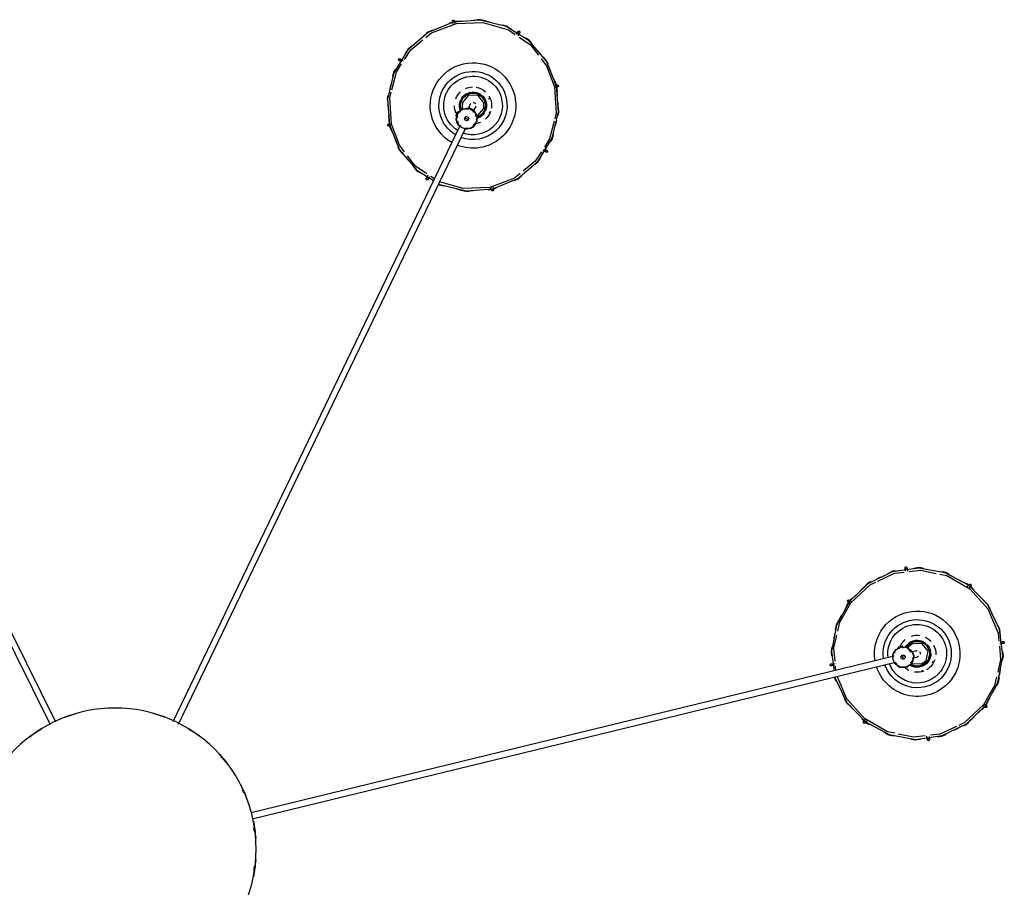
# Model space of a CAD drawing. Header units: millimetres. Extents: x 2868 to 10853, y -1210 to 7822.
# Tile 18 of 21: x 9656 to 10611, y 4356 to 5197. Entities that reach past the tile are written whole.
import ezdxf

# ---------------------------------------------------------------- set-up
doc = ezdxf.new("R2010")
doc.units = ezdxf.units.MM
doc.layers.add('E-LITE-EQPM', color=7, linetype='Continuous', lineweight=20)

# ---------------------------------------------------------------- blocks, each defined once
blk = doc.blocks.new('62802-7L - 64314-44-7L SAMBA Black_ribbon beige pendant lamp ø450-7L-659270-Planta_PDF Copy 1')
at = {"layer": 'E-LITE-EQPM', "color": 253, "lineweight": 25, "true_color": 0xaaaaaa}
for p, q in [((754.77, -186.95), (132, -35.24)), ((132.84, -29.27), (756.19, -181.12)), ((787.1, -105.91), (786.65, -109.37)), ((-347.34, -695.69), (-62.98, -120.6)), ((-57.51, -123.07), (-341.96, -698.35)), ((334.43, -701.98), (56.08, -123.46)), ((61.63, -121.16), (339.84, -699.38)), ((723.48, -126.22), (726.21, -123.34)), ((724.57, -125.48), (726.47, -123.49)), ((725.22, -123.4), (727.41, -126.24)), ((726.82, -123.14), (730.92, -120.93)), ((726.89, -122.84), (730.15, -121.07)), ((812.79, -115.2), (817.47, -117.47)), ((836.44, -132.09), (843.22, -138.55)), ((839.87, -135.02), (843.43, -138.39)), ((843.22, -137.29), (840.38, -139.48)), ((843.22, -138.55), (847.54, -146.48)), ((843.74, -138.97), (845.73, -142.61)), ((856.9, -167.86), (858.03, -173.94)), ((693.84, -179.52), (697.6, -180.01)), ((697.03, -177.92), (696.46, -177.84)), ((698.41, -173.12), (698.04, -177.21)), ((781.73, -173.1), (782.6, -173.24)), ((792.09, -180.78), (792.53, -182.13)), ((772.26, -185.04), (773.99, -185.46)), ((758.94, -195.21), (757.58, -193.46)), ((759.03, -195.95), (759.52, -193.94)), ((759.03, -195.95), (760.97, -196.43)), ((759.52, -196.07), (759.92, -194.45)), ((760.97, -196.43), (762.92, -196.9)), ((762.43, -196.78), (762.82, -195.16)), ((763.41, -194.88), (762.92, -196.9)), ((765.03, -195.29), (763.31, -195.27)), ((766.96, -197.29), (766.47, -195.44)), ((768.75, -195.91), (768.49, -194.74)), ((772.57, -191.29), (770.84, -190.87)), ((860.71, -199.17), (857.25, -198.72)), ((697.6, -210.63), (696.51, -204.74)), ((711.32, -240.14), (707, -232.2)), ((710.8, -239.72), (708.81, -236.08)), ((714.67, -243.67), (711.11, -240.29)), ((711.32, -241.39), (714.16, -239.21)), ((718.1, -246.6), (711.32, -240.14)), ((827.87, -255.73), (824.39, -257.61)), ((829.32, -255.29), (827.13, -252.45)), ((831.06, -252.46), (828.16, -255.52)), ((741.76, -263.49), (737.07, -261.22)), ((767.44, -272.78), (767.89, -269.31)), ((364.8, -638.82), (364.02, -642.19)), ((361.51, -639.27), (365.47, -639.55)), ((362.46, -639.62), (365.52, -639.84)), ((366.02, -639.89), (370.33, -641.66)), ((366.3, -639.76), (369.73, -641.16)), ((301.51, -650.17), (303.41, -653.21)), ((304.78, -651.63), (304.47, -651.14)), ((309.36, -649.64), (305.97, -651.96)), ((279.73, -672.99), (283.71, -668.25)), ((417.58, -675.55), (414.54, -677.44)), ((265.75, -702.15), (269.14, -693.78)), ((264.79, -702.95), (268.2, -703.74)), ((265.06, -711.49), (265.75, -702.15)), ((265.15, -706.98), (265.5, -702.09)), ((265.75, -701.48), (267.3, -697.64)), ((426.7, -701.3), (427.92, -706.35)), ((330.18, -710.99), (332.05, -710.09)), ((330.18, -710.99), (331.05, -712.79)), ((330.4, -711.45), (331.9, -710.72)), ((330.69, -710.45), (331.18, -708.29)), ((331.05, -712.79), (331.91, -714.59)), ((331.69, -714.14), (333.2, -713.41)), ((333.53, -713.82), (331.91, -714.59)), ((334.53, -715.24), (333.53, -714)), ((347.02, -714.3), (347.78, -715.89)), ((362.25, -714.04), (362.69, -714.79)), ((334.18, -717.96), (335.29, -716.42)), ((336.38, -718.47), (337.13, -717.52)), ((342.37, -718.49), (341.61, -716.89)), ((362.88, -726.92), (362.12, -728.12)), ((428.66, -730.3), (427.97, -739.64)), ((267.02, -740.49), (265.8, -735.43)), ((427.97, -739.64), (424.58, -748.01)), ((428.93, -738.84), (425.53, -738.05)), ((427.92, -740.43), (426.42, -744.15)), ((428.57, -734.8), (428.22, -739.7)), ((276.14, -766.24), (279.18, -764.34)), ((413.99, -768.8), (410.01, -773.54)), ((392.21, -791.62), (390.31, -788.58)), ((327.66, -802.13), (323.99, -800.63)), ((328.92, -802.97), (329.7, -799.6)), ((332.21, -802.52), (328.01, -802.22))]:
    blk.add_line(p, q, dxfattribs=at)
at = {"layer": 'E-LITE-EQPM', "color": 253, "lineweight": 25, "true_color": 0xaaaaaa, "flags": 128}
for points in [[(697.53, -166.97), (697.71, -165.58), (709.02, -142.06), (727.06, -123.21), (750.06, -110.9), (775.74, -106.33), (801.58, -109.95), (825.02, -121.41), (843.05, -138.68)], [(755.43, -112.16), (748.49, -113.59), (726.16, -126.46), (709, -145.69), (699.56, -167.46)], [(745.66, -112.99), (749.8, -110.76), (754.77, -109.87)], [(746.25, -112.35), (749.48, -110.6), (752.69, -110.01)], [(784.95, -109.7), (773.73, -108.39), (758.89, -111.45)], [(771.01, -106.93), (775.51, -106.12), (781.1, -106.89)], [(771.27, -106.59), (775.22, -105.87), (779.58, -106.45)], [(788.7, -109.11), (789.06, -106.3), (789.08, -106.17)], [(815.48, -118.88), (799.33, -111.37), (790, -110.28)], [(797.71, -108.87), (801.15, -109.33), (804.87, -111.11)], [(798.11, -109.22), (801.39, -109.67), (805.48, -111.65)], [(728.61, -124.53), (726.89, -122.28), (726.81, -122.18)], [(841.47, -139.9), (822.7, -122.24), (817.5, -119.83)], [(822.16, -119.41), (824.74, -120.65), (826.79, -122.59)], [(822.6, -119.96), (824.89, -121.07), (832.45, -128.27)], [(704.74, -150.45), (708.77, -142.05), (713.76, -136.82)], [(706.42, -146.32), (708.46, -142.04), (710.69, -139.69)], [(843.05, -138.68), (855.53, -161.6), (860.28, -187.25), (856.83, -213.11), (845.52, -236.63), (827.48, -255.47), (804.48, -267.79), (778.8, -272.36), (752.96, -268.74), (729.52, -257.27), (711.49, -240.01)], [(854.18, -166.89), (852.24, -158.59), (841.47, -139.9)], [(842.09, -140.69), (844.33, -138.96), (844.44, -138.88)], [(850.61, -152.12), (855.72, -161.49), (856.11, -163.6)], [(697.31, -166.91), (697.48, -165.61), (699.34, -161.74)], [(854.44, -158.6), (855.95, -161.37), (856.87, -166.29)], [(697.04, -166.85), (697.2, -165.65), (698.75, -162.41)], [(856.93, -196.77), (858.1, -183.69), (855.21, -171.31)], [(696.45, -177.84), (694.22, -177.55), (694.09, -177.53)], [(711.49, -240.01), (699.01, -217.09), (694.26, -191.44), (696.76, -172.71)], [(755.55, -181.07), (759.17, -176.66), (760.43, -176.68)], [(761.95, -176.7), (768.09, -176.77), (769.16, -178.15)], [(770.19, -178.7), (779.39, -176.5), (787.58, -181.4)], [(770.9, -180.37), (773.57, -183.81), (773.55, -185.4)], [(771.86, -180.43), (772.36, -179.77), (781.49, -179.45), (785.79, -182.78)], [(694.57, -195.76), (693.8, -191.6), (694.36, -187.28)], [(694.94, -196.26), (694.05, -191.51), (694.44, -188.6)], [(697.6, -182.02), (696.44, -195), (699.33, -207.37)], [(756.13, -191.61), (753.46, -188.18), (753.48, -186.64)], [(787.58, -181.4), (790.16, -191.17), (784.97, -199.84), (775.15, -202.19), (766.96, -197.29)], [(785.79, -182.78), (787.77, -191.7), (782.18, -198.91), (773.05, -199.24), (768.75, -195.91)], [(773.99, -185.46), (777.81, -186.39), (777.99, -186.43)], [(859.6, -182.43), (860.49, -187.18), (860.1, -190.09)], [(859.97, -182.93), (860.74, -187.09), (860.18, -191.41)], [(771.44, -190.96), (767.86, -195.32), (766.6, -195.31)], [(776.57, -192.26), (773.87, -191.6), (772.57, -191.29)], [(799.11, -266.52), (806.05, -265.09), (828.38, -252.23), (845.54, -233), (855.79, -209.35), (856.5, -201.48)], [(857.84, -207.17), (857.06, -213.08), (855.2, -216.95)], [(857.77, -209.77), (857.34, -213.03), (855.79, -216.28)], [(857.54, -200.78), (860.32, -201.14), (860.45, -201.15)], [(700.1, -220.09), (698.59, -217.32), (697.67, -212.4)], [(703.93, -226.57), (698.82, -217.19), (698.43, -215.09)], [(700.25, -211.34), (702.3, -220.1), (713.07, -238.79)], [(849.94, -227.93), (845.77, -236.64), (840.78, -241.87)], [(712.45, -238), (710.21, -239.73), (710.1, -239.81)], [(848.12, -232.37), (846.08, -236.65), (843.85, -239)], [(713.07, -238.79), (731.84, -256.44), (737.04, -258.86)], [(731.94, -258.73), (729.65, -257.62), (721.9, -250.23)], [(732.38, -259.28), (729.8, -258.04), (727.75, -256.1)], [(834.42, -248.54), (827.74, -255.54), (824.22, -257.44)], [(825.93, -254.16), (827.65, -256.4), (827.74, -256.51)], [(739.06, -259.8), (755.21, -267.31), (764.54, -268.4)], [(756.43, -269.47), (753.15, -269.02), (748.89, -266.95)], [(811.56, -264.25), (804.74, -267.92), (800, -268.78)], [(808.29, -266.33), (805.06, -268.09), (801.85, -268.68)], [(756.83, -269.82), (753.39, -269.36), (749.67, -267.58)], [(765.84, -269.58), (765.48, -272.39), (765.46, -272.52)], [(769.59, -268.99), (780.81, -270.3), (795.65, -267.24)], [(783.53, -271.76), (779.03, -272.57), (773.44, -271.8)], [(783.27, -272.1), (779.33, -272.82), (774.96, -272.24)], [(313.56, -645.06), (314.75, -644.32), (340.1, -638.14), (366.11, -640.12), (390.22, -650.09), (410.06, -667.04), (423.65, -689.31), (429.66, -714.7), (427.76, -739.59)], [(330.74, -640.2), (339.95, -637.94), (347.02, -638.47)], [(335.16, -638.83), (339.76, -637.69), (342.99, -637.93)], [(265.96, -702.2), (275.76, -678.02), (292.57, -658.07), (308.63, -648.12)], [(313.34, -644.61), (314.36, -643.97), (317.87, -643.11)], [(313.46, -644.86), (314.57, -644.17), (318.74, -643.14)], [(392.66, -655.04), (387.15, -650.59), (363.03, -641.49), (337.28, -640.43), (314.46, -646.95)], [(366.08, -642.16), (366.72, -639.4), (366.75, -639.27)], [(385.82, -648.02), (390.16, -649.8), (394.01, -653.07)], [(386.68, -648.06), (390.09, -649.45), (392.58, -651.56)], [(302.05, -654.62), (291.2, -662.01), (283.47, -672.09)], [(289.27, -661.64), (292.38, -657.95), (294.88, -656.4)], [(289.43, -661.05), (292.15, -657.81), (295.85, -655.5)], [(304.47, -651.13), (303.28, -649.22), (303.21, -649.11)], [(413.09, -675.97), (407.19, -666.79), (395.4, -657.26)], [(406.58, -663.76), (410.07, -666.72), (413.02, -671.53)], [(407.03, -663.76), (410.08, -666.34), (412.39, -670.08)], [(280.5, -675.97), (275.52, -682.46), (267.91, -702.65)], [(271.55, -687.83), (275.56, -677.93), (276.94, -676.3)], [(274.13, -680.76), (275.31, -677.84), (278.54, -674)], [(416.13, -678.81), (418.53, -677.31), (418.64, -677.24)], [(425.56, -705.71), (421.12, -688.47), (416.04, -680.57)], [(422.01, -686.16), (423.74, -688.98), (424.85, -693.59)], [(422.03, -685.62), (423.86, -688.58), (424.83, -692.56)], [(427.76, -739.59), (417.96, -763.77), (401.15, -783.72), (378.97, -797.46), (353.62, -803.65), (327.61, -801.66), (303.5, -791.7), (283.66, -774.75), (270.07, -752.48), (264.06, -727.09), (265.96, -702.2)], [(268.13, -701.67), (265.37, -701.03), (265.24, -701)], [(267.91, -702.65), (266.17, -728.36), (267.6, -733.91)], [(331.7, -706), (332.65, -701.75), (333.76, -700.86)], [(339.59, -698.86), (345.18, -698.86), (345.97, -699.84)], [(347.02, -701.16), (350.75, -705.82), (350.26, -707.99)], [(349.75, -710.28), (348.79, -714.52), (347.55, -715.52)], [(350.31, -711.05), (351.14, -711.03), (357.18, -717.88), (357.34, -723.32)], [(350.59, -708.67), (358.13, -714.38), (359.54, -723.83)], [(425.81, -739.14), (427.55, -713.43), (426.12, -707.88)], [(429.25, -711.9), (429.85, -714.38), (429.05, -725.06)], [(429.4, -711.21), (430.08, -713.99), (429.87, -716.81)], [(264.32, -730.57), (263.64, -727.8), (263.85, -724.98)], [(264.47, -729.88), (263.87, -727.41), (264.67, -716.73)], [(359.54, -723.83), (353.63, -732.01), (343.64, -733.51), (335.59, -727.4), (334.18, -717.96)], [(341.91, -717.41), (336.27, -717.42), (335.48, -716.43)], [(357.34, -723.32), (351.7, -730.5), (342.58, -730.76), (336.54, -723.91), (336.38, -718.47)], [(344.16, -722.2), (342.96, -719.7), (342.37, -718.49)], [(347.78, -715.89), (349.49, -719.44), (349.57, -719.6)], [(268.16, -736.07), (272.6, -753.32), (277.68, -761.22)], [(413.02, -766.09), (418.2, -759.32), (425.81, -739.14)], [(425.59, -740.12), (428.35, -740.75), (428.48, -740.78)], [(271.71, -755.62), (269.98, -752.81), (268.87, -748.2)], [(271.69, -756.16), (269.86, -753.21), (268.88, -749.2)], [(277.59, -762.97), (275.19, -764.48), (275.08, -764.55)], [(419.59, -761.03), (418.41, -763.95), (415.18, -767.79)], [(422.17, -753.96), (418.16, -763.85), (416.78, -765.49)], [(280.43, -765.5), (286.54, -775), (298.32, -784.53)], [(287.14, -778.03), (283.65, -775.07), (280.7, -770.26)], [(286.69, -778.03), (283.64, -775.45), (281.33, -771.71)], [(391.67, -787.17), (402.52, -779.78), (410.25, -769.69)], [(404.29, -780.74), (401.57, -783.98), (397.87, -786.28)], [(404.45, -780.14), (401.34, -783.84), (398.84, -785.39)], [(310.72, -794.93), (303.56, -791.99), (299.88, -788.86)], [(301.06, -786.75), (306.57, -791.2), (330.69, -800.3), (356.44, -801.36), (381.22, -794.28), (387.76, -789.83)], [(307.04, -793.73), (303.63, -792.34), (301.14, -790.23)], [(388.94, -790.16), (390.44, -792.56), (390.51, -792.67)], [(337.37, -802.63), (327.72, -801.91), (324.03, -800.39)], [(327.64, -799.63), (327, -802.39), (326.97, -802.52)], [(384.21, -794.48), (379.15, -797.62), (374.98, -798.64)], [(382.15, -796.08), (379.36, -797.81), (375.85, -798.68)], [(362.98, -801.59), (353.78, -803.85), (347.02, -803.35)], [(358.56, -802.96), (353.96, -804.09), (350.73, -803.86)]]:
    blk.add_lwpolyline(points, dxfattribs=at)
at = {"layer": 'E-LITE-EQPM', "color": 253, "lineweight": 25, "true_color": 0xaaaaaa}
for centre, radius, start, end in [((0, 0), 136.69, 4.44485, 11.34746), ((0, 0), 135.83, 7.22863, 8.98928), ((0, 0), 136.69, 348.65254, 355.55515), ((0, 0), 135.83, 351.01072, 352.77137), ((0, 0), 136.69, 332.89074, 339.71303), ((0, 0), 135.83, 334.93721, 336.31384), ((0, 0), 136.69, 317.14933, 323.7795), ((0, 0), 135.83, 319.09091, 319.41242), ((0, 0), 136.69, 232.35389, 238.57748), ((0, 0), 136.69, 301.42252, 307.64611), ((788.09, -106.04), 1, 172.60144, 352.60144), ((788.09, -106.04), 1, 352.60144, 172.60144), ((726.01, -122.79), 1, 37.60144, 217.60144), ((726.01, -122.79), 1, 217.60144, 37.60144), ((0, 0), 136.69, 249.08532, 254.29319), ((0, 0), 136.69, 285.70681, 290.91468), ((843.83, -138.09), 1, 127.60144, 307.60144), ((843.83, -138.09), 1, 307.60144, 127.60144), ((777.27, -189.34), 41.43, 37.60144, 162.21234), ((777.27, -189.34), 33.05, 37.60144, 161.1407), ((777.27, -189.34), 28.44, 37.60144, 160.075), ((777.27, -189.34), 41.43, 217.60144, 37.60144), ((777.27, -189.34), 33.05, 217.60144, 37.60144), ((777.27, -189.34), 17.98, 69.23295, 98.32488), ((693.96, -178.53), 1, 82.60144, 262.60144), ((693.96, -178.53), 1, 262.60144, 82.60144), ((763.52, -185.99), 10, 346.30935, 166.30935), ((777.27, -189.34), 28.44, 217.60144, 37.60144), ((763.52, -185.99), 10.29, 100.30549, 111.24603), ((777.27, -189.34), 17.98, 116.35144, 131.89869), ((763.52, -185.99), 10.29, 41.87746, 50.67608), ((777.27, -189.34), 12.09, 37.60144, 121.58298), ((777.27, -189.34), 12.02, 37.60144, 121.38267), ((777.27, -189.34), 13.14, 84.53522, 117.60144), ((777.27, -189.34), 13.01, 82.60144, 93.08128), ((777.27, -189.34), 13.14, 37.60144, 77.60144), ((777.27, -189.34), 13.01, 64.29055, 69.85422), ((777.27, -189.34), 13.01, 37.60144, 54.90181), ((777.27, -189.34), 17.98, 37.60144, 59.25227), ((777.27, -189.34), 17.98, 19.33841, 37.60144), ((777.27, -189.34), 41.43, 170.65128, 217.60144), ((777.27, -189.34), 33.05, 171.72215, 217.60144), ((777.27, -189.34), 28.44, 172.3723, 217.60144), ((763.52, -185.99), 10, 166.30935, 346.30935), ((763.52, -185.99), 2, 166.30935, 346.30935), ((763.52, -185.99), 2, 166.30935, 330.1101), ((763.52, -185.99), 2, 346.30935, 166.30935), ((763.52, -185.99), 2, 347.13046, 166.30935), ((777.27, -189.34), 12.09, 217.60144, 37.60144), ((777.27, -189.34), 12.02, 217.60144, 37.60144), ((777.28, -189.35), 3, 76.30935, 88.75988), ((777.28, -189.35), 3, 65.64604, 76.30935), ((777.28, -189.35), 3, 316.30935, 16.30935), ((777.27, -189.34), 13.01, 29.54772, 37.60144), ((777.27, -189.34), 13.14, 357.60144, 37.60144), ((777.27, -189.34), 17.98, 332.20517, 3.27776), ((763.52, -185.99), 10.29, 221.87746, 230.67608), ((777.27, -189.34), 17.98, 205.30509, 217.60144), ((777.27, -189.34), 17.98, 217.60144, 229.42512), ((763.52, -185.99), 10.29, 280.30549, 291.24603), ((777.27, -189.34), 13.14, 208.36114, 217.60144), ((777.27, -189.34), 13.01, 209.54772, 217.60144), ((777.27, -189.34), 12.09, 209.97886, 217.60144), ((777.27, -189.34), 13.14, 217.60144, 257.60144), ((777.27, -189.34), 12.02, 210.1013, 217.60144), ((777.27, -189.34), 13.01, 217.60144, 234.90182), ((777.28, -189.35), 3, 243.83801, 256.30935), ((777.28, -189.35), 3, 256.30935, 271.30935), ((777.27, -189.34), 13.14, 317.60144, 335.57442), ((777.27, -189.34), 13.14, 337.60144, 352.55657), ((860.58, -200.16), 1, 82.60144, 262.60144), ((860.58, -200.16), 1, 262.60144, 82.60144), ((777.27, -189.34), 13.01, 244.29055, 249.85422), ((777.27, -189.34), 17.98, 251.92512, 278.23564), ((777.27, -189.34), 13.14, 262.64037, 297.60144), ((777.27, -189.34), 13.01, 262.60144, 273.08128), ((777.27, -189.34), 17.98, 296.35144, 318.85144), ((710.71, -240.6), 1, 127.60144, 307.60144), ((710.71, -240.6), 1, 307.60144, 127.60144), ((828.53, -255.9), 1, 37.60144, 217.60144), ((828.53, -255.9), 1, 217.60144, 37.60144), ((766.45, -272.65), 1, 172.60144, 352.60144), ((766.45, -272.65), 1, 352.60144, 172.60144), ((365.78, -639.05), 1, 166.98677, 346.98677), ((365.78, -639.05), 1, 346.98677, 166.98677), ((302.36, -649.64), 1, 31.98677, 211.98677), ((302.36, -649.64), 1, 211.98677, 31.98677), ((418.11, -676.39), 1, 121.98677, 301.98677), ((418.11, -676.39), 1, 301.98677, 121.98677), ((346.86, -720.89), 41.43, 119.89273, 166.98677), ((346.86, -720.89), 41.43, 346.98677, 111.75265), ((346.86, -720.89), 33.05, 120.92712, 166.98677), ((346.86, -720.89), 33.05, 346.98677, 110.71602), ((346.86, -720.89), 28.44, 346.98677, 109.67773), ((265.01, -701.98), 1, 76.98677, 256.98677), ((265.01, -701.98), 1, 256.98677, 76.98677), ((346.86, -720.89), 28.44, 121.54805, 166.98677), ((340.72, -708.14), 10, 115.69467, 295.69467), ((340.72, -708.14), 10, 295.69467, 115.69467), ((340.72, -708.14), 10.29, 49.69082, 60.63136), ((346.86, -720.89), 17.98, 65.73677, 81.28401), ((346.86, -720.89), 41.43, 166.98677, 346.98677), ((346.86, -720.89), 33.05, 166.98677, 346.98677), ((346.86, -720.89), 28.44, 166.98677, 346.98677), ((346.86, -720.89), 17.98, 154.69042, 166.98677), ((340.72, -708.14), 10.29, 171.26278, 180.06141), ((340.72, -708.14), 2, 115.69467, 295.69467), ((340.72, -708.14), 2, 115.69467, 205.69467), ((340.72, -708.14), 2, 220.37086, 295.69467), ((340.72, -708.14), 2, 295.69467, 115.69467), ((340.72, -708.14), 2, 295.69467, 115.69467), ((346.86, -720.89), 12.09, 346.98677, 70.96831), ((346.86, -720.89), 12.02, 346.98677, 70.768), ((340.72, -708.14), 10.29, 353.94216, 0.06141), ((346.86, -720.89), 13.14, 32.07263, 66.98677), ((346.86, -720.89), 13.01, 31.98677, 42.46661), ((346.86, -720.89), 13.14, 346.98677, 26.98677), ((346.86, -720.89), 17.98, 18.61828, 47.71021), ((346.86, -720.89), 17.98, 166.98677, 178.81045), ((346.86, -720.89), 13.14, 166.98677, 206.98677), ((346.86, -720.89), 13.01, 166.98677, 184.28714), ((346.86, -720.89), 13.14, 157.74647, 166.98677), ((340.72, -708.14), 10.29, 229.69082, 240.63136), ((346.86, -720.89), 13.01, 158.93305, 166.98677), ((346.86, -720.89), 13.01, 193.67588, 199.3232), ((346.86, -720.89), 12.09, 166.98677, 346.98677), ((346.86, -720.89), 12.02, 166.98677, 346.98677), ((346.86, -720.89), 12.09, 159.36419, 166.98677), ((346.86, -720.89), 12.02, 159.48663, 166.98677), ((346.86, -720.9), 3, 193.22334, 205.69467), ((346.86, -720.9), 3, 205.69467, 220.69467), ((346.86, -720.9), 3, 272.93431, 325.69467), ((346.86, -720.9), 3, 25.69467, 38.14521), ((346.86, -720.9), 3, 10.69467, 25.69467), ((346.86, -720.89), 13.14, 306.98677, 346.98677), ((346.86, -720.89), 13.01, 338.93305, 346.98677), ((346.86, -720.89), 13.01, 13.67588, 19.3232), ((346.86, -720.89), 13.01, 346.98677, 4.28714), ((346.86, -720.89), 17.98, 328.72374, 346.98677), ((346.86, -720.89), 17.98, 346.98677, 8.6376), ((346.86, -720.89), 17.98, 201.31045, 227.62097), ((346.86, -720.89), 13.14, 212.08778, 246.98677), ((346.86, -720.89), 13.01, 211.98677, 222.46661), ((346.86, -720.89), 13.14, 266.98677, 301.99794), ((346.86, -720.89), 17.98, 280.12938, 312.66309), ((346.86, -720.89), 17.98, 245.73677, 268.23677), ((428.71, -739.81), 1, 76.98677, 256.98677), ((428.71, -739.81), 1, 256.98677, 76.98677), ((275.61, -765.39), 1, 121.98677, 301.98677), ((275.61, -765.39), 1, 301.98677, 121.98677), ((391.36, -792.14), 1, 31.98677, 211.98677), ((391.36, -792.14), 1, 211.98677, 31.98677), ((327.94, -802.74), 1, 166.98677, 346.98677), ((327.94, -802.74), 1, 346.98677, 166.98677)]:
    blk.add_arc(centre, radius, start, end, dxfattribs=at)
for centre, major_axis, ratio, start_param, end_param in [((788.09, -106.04), (-0.992, 0.129), 0.999647, 0.523834, 1.309056), ((788.09, -106.04), (-0.992, 0.129), 0.999647, 4.188673, 5.497964), ((788.09, -106.04), (-0.992, 0.129), 0.999647, 1.832537, 2.356018), ((788.09, -106.04), (-0.992, 0.129), 0.999647, 3.141593, 3.926814), ((788.09, -106.04), (-0.992, 0.129), 0.999647, 2.617759, 3.14124), ((726.01, -122.79), (0.792, 0.61), 0.999647, 2.618229, 3.141593), ((726.01, -122.79), (0.792, 0.61), 0.999647, 3.141946, 4.712389), ((726.01, -122.79), (0.792, 0.61), 0.999647, 0.261505, 1.570796), ((726.01, -122.79), (0.792, 0.61), 0.999647, 5.497611, 5.759351), ((843.83, -138.09), (-0.61, 0.792), 0.999647, 0.000353, 1.309056), ((843.83, -138.09), (-0.61, 0.792), 0.999647, 5.759822, 6.283185), ((843.83, -138.09), (-0.61, 0.792), 0.999647, 1.832537, 2.094277), ((843.83, -138.09), (-0.61, 0.792), 0.999647, 2.356018, 2.617759), ((843.83, -138.09), (-0.61, 0.792), 0.999647, 3.403098, 4.712389), ((693.96, -178.53), (0.129, 0.992), 0.999647, 1.04708, 2.356371), ((693.96, -178.53), (0.129, 0.992), 0.999647, 0, 0.785222), ((693.96, -178.53), (0.129, 0.992), 0.999647, 2.618229, 3.141593), ((693.96, -178.53), (0.129, 0.992), 0.999647, 3.141946, 3.927167), ((693.96, -178.53), (0.129, 0.992), 0.999647, 5.759351, 6.282832), ((693.96, -178.53), (0.129, 0.992), 0.999647, 4.188908, 5.497611), ((763.52, -185.99), (0.71, 2.91), 0.038955, 1.570796, 2.30144), ((763.52, -185.99), (0.71, 2.91), 0.038955, 1.328997, 1.570796), ((763.52, -185.99), (0.71, 2.91), 0.038955, 0.840153, 1.308997), ((860.58, -200.16), (0.129, 0.992), 0.999647, 1.047315, 2.356018), ((860.58, -200.16), (0.129, 0.992), 0.999647, 0.000353, 0.785575), ((860.58, -200.16), (0.129, 0.992), 0.999647, 5.759822, 6.283185), ((860.58, -200.16), (0.129, 0.992), 0.999647, 4.188673, 5.497964), ((860.58, -200.16), (0.129, 0.992), 0.999647, 2.617759, 3.14124), ((860.58, -200.16), (0.129, 0.992), 0.999647, 3.141593, 3.926814), ((710.71, -240.6), (-0.61, 0.792), 0.999647, 0.261505, 1.570796), ((710.71, -240.6), (-0.61, 0.792), 0.999647, 5.497611, 5.759351), ((710.71, -240.6), (-0.61, 0.792), 0.999647, 2.618229, 3.141593), ((710.71, -240.6), (-0.61, 0.792), 0.999647, 4.97413, 5.23587), ((710.71, -240.6), (-0.61, 0.792), 0.999647, 3.141946, 4.450648), ((828.53, -255.9), (0.792, 0.61), 0.999647, 0.000353, 3.14124), ((828.53, -255.9), (0.792, 0.61), 0.999647, 3.141593, 4.712389), ((828.53, -255.9), (0.792, 0.61), 0.999647, 6.02168, 6.283185), ((828.53, -255.9), (0.792, 0.61), 0.999647, 5.497964, 5.759822), ((766.45, -272.65), (-0.992, 0.129), 0.999647, 0, 0.785222), ((766.45, -272.65), (-0.992, 0.129), 0.999647, 5.759351, 6.282832), ((766.45, -272.65), (-0.992, 0.129), 0.999647, 4.97413, 5.497611), ((766.45, -272.65), (-0.992, 0.129), 0.999647, 1.04708, 2.356371), ((766.45, -272.65), (-0.992, 0.129), 0.999647, 3.665427, 4.450648), ((365.78, -639.05), (-0.974, 0.225), 0.999647, 0.000353, 1.309056), ((365.78, -639.05), (-0.974, 0.225), 0.999647, 5.497964, 6.283185), ((365.78, -639.05), (-0.974, 0.225), 0.999647, 3.403098, 4.450531), ((302.36, -649.64), (0.848, 0.53), 0.999647, 1.04708, 2.094513), ((302.36, -649.64), (0.848, 0.53), 0.999647, 2.618229, 3.141593), ((302.36, -649.64), (0.848, 0.53), 0.999647, 3.141946, 3.665427), ((302.36, -649.64), (0.848, 0.53), 0.999647, 4.188908, 5.23587), ((302.36, -649.64), (0.848, 0.53), 0.999647, 0, 0.523364), ((302.36, -649.64), (0.848, 0.53), 0.999647, 5.759351, 6.282832), ((418.11, -676.39), (-0.53, 0.848), 0.999647, 0.262093, 1.309056), ((418.11, -676.39), (-0.53, 0.848), 0.999647, 1.832537, 2.094277), ((418.11, -676.39), (-0.53, 0.848), 0.999647, 2.617759, 3.14124), ((418.11, -676.39), (-0.53, 0.848), 0.999647, 4.188673, 5.236105), ((418.11, -676.39), (-0.53, 0.848), 0.999647, 3.141593, 3.664956), ((265.01, -701.98), (0.225, 0.974), 0.999647, 0.261505, 1.308938), ((265.01, -701.98), (0.225, 0.974), 0.999647, 2.618229, 3.141593), ((265.01, -701.98), (0.225, 0.974), 0.999647, 3.141946, 4.450648), ((265.01, -701.98), (0.225, 0.974), 0.999647, 4.97413, 5.23587), ((340.72, -708.14), (2.7, 1.3), 0.038955, 1.570796, 2.094395), ((340.72, -708.14), (2.7, 1.3), 0.038955, 1.047198, 1.570796), ((428.71, -739.81), (0.225, 0.974), 0.999647, 1.832537, 2.094277), ((428.71, -739.81), (0.225, 0.974), 0.999647, 0.000353, 1.309056), ((428.71, -739.81), (0.225, 0.974), 0.999647, 3.403098, 4.450531), ((428.71, -739.81), (0.225, 0.974), 0.999647, 5.759822, 6.283185), ((275.61, -765.39), (-0.53, 0.848), 0.999647, 1.04708, 2.094513), ((275.61, -765.39), (-0.53, 0.848), 0.999647, 0, 0.523364), ((275.61, -765.39), (-0.53, 0.848), 0.999647, 5.759351, 6.282832), ((275.61, -765.39), (-0.53, 0.848), 0.999647, 4.97413, 5.23587), ((275.61, -765.39), (-0.53, 0.848), 0.999647, 3.403686, 4.450648), ((391.36, -792.15), (0.848, 0.53), 0.999647, 1.047315, 2.094277), ((391.36, -792.15), (0.848, 0.53), 0.999647, 0.000353, 0.523834), ((391.36, -792.15), (0.848, 0.53), 0.999647, 5.741699, 6.283185), ((391.36, -792.15), (0.848, 0.53), 0.999647, 2.617759, 3.14124), ((391.36, -792.15), (0.848, 0.53), 0.999647, 3.141593, 3.664956), ((391.36, -792.15), (0.848, 0.53), 0.999647, 4.188673, 5.236105), ((327.94, -802.74), (-0.974, 0.225), 0.999647, 0, 1.570796), ((327.94, -802.74), (-0.974, 0.225), 0.999647, 5.23587, 6.282832), ((327.94, -802.74), (-0.974, 0.225), 0.999647, 3.141946, 4.97413)]:
    blk.add_ellipse(centre, major_axis=major_axis, ratio=ratio, start_param=start_param, end_param=end_param, dxfattribs=at)
for points, knots in [([(754.81, -181.07), (754.94, -180.84), (755.16, -180.48), (755.4, -180.15), (755.54, -179.96), (755.63, -179.84), (755.7, -179.74), (755.77, -179.66), (755.8, -179.63), (755.8, -179.63)], [0.4285714, 0.4285714, 0.4285714, 0.4285714, 0.5714286, 0.6785714, 0.7321429, 0.7857143, 0.8392857, 0.8928571, 1, 1, 1, 1]), ([(753.74, -188.1), (753.73, -188.09), (753.72, -188.01), (753.62, -187.54), (753.52, -186.73), (753.51, -185.96), (753.52, -185.75)], [0, 0, 0, 0, 0.1428571, 0.2857143, 0.5714286, 0.6765219, 0.6765219, 0.6765219, 0.6765219]), ([(773.3, -183.89), (773.3, -183.89), (773.31, -183.97), (773.41, -184.45), (773.49, -185.1), (773.51, -185.62)], [0, 0, 0, 0, 0.1428571, 0.2857143, 0.5714286, 0.5714286, 0.5714286, 0.5714286]), ([(773.71, -188.48), (773.84, -187.97), (774.05, -186.93), (774.15, -185.91), (774.1, -185.59), (774.06, -185.52)], [-1, -1, -1, -1, -0.8333333, -0.6666667, -0.5555556, -0.5555556, -0.5555556, -0.5555556]), ([(760.85, -195.64), (760.78, -195.62), (760.58, -195.56), (760.25, -195.45), (759.91, -195.33), (759.63, -195.21), (759.34, -195.09), (759.26, -195.04), (759.25, -195.04)], [0.5486111, 0.5486111, 0.5486111, 0.5486111, 0.5833333, 0.6527778, 0.7222222, 0.7916667, 0.8611111, 1, 1, 1, 1]), ([(772.22, -190.92), (772.09, -191.14), (771.87, -191.5), (771.63, -191.84), (771.49, -192.03), (771.4, -192.15), (771.33, -192.24), (771.26, -192.33), (771.23, -192.36), (771.23, -192.36)], [0.4285714, 0.4285714, 0.4285714, 0.4285714, 0.5714286, 0.6785714, 0.7321429, 0.7857143, 0.8392857, 0.8928571, 1, 1, 1, 1]), ([(332.89, -701.91), (332.89, -701.91), (332.94, -701.85), (333.25, -701.47), (333.7, -700.99), (334.09, -700.64)], [0, 0, 0, 0, 0.1428571, 0.2857143, 0.5714286, 0.5714286, 0.5714286, 0.5714286]), ([(338.4, -698.41), (338.89, -698.29), (339.53, -698.19), (340.09, -698.15), (340.33, -698.14), (340.48, -698.14), (340.6, -698.13), (340.71, -698.13), (340.74, -698.13), (340.75, -698.13)], [0.3218868, 0.3218868, 0.3218868, 0.3218868, 0.5714286, 0.6785714, 0.7321429, 0.7857143, 0.8392857, 0.8928571, 1, 1, 1, 1]), ([(331.58, -712.2), (331.55, -712.13), (331.47, -711.94), (331.34, -711.61), (331.22, -711.27), (331.13, -710.98), (331.05, -710.68), (331.02, -710.59), (331.02, -710.58)], [0.5486111, 0.5486111, 0.5486111, 0.5486111, 0.5833333, 0.6527778, 0.7222222, 0.7916667, 0.8611111, 1, 1, 1, 1]), ([(348.55, -714.36), (348.55, -714.36), (348.5, -714.43), (348.19, -714.8), (347.74, -715.28), (347.35, -715.63)], [0, 0, 0, 0, 0.1428571, 0.2857143, 0.5714286, 0.5714286, 0.5714286, 0.5714286]), ([(342.44, -717.99), (342.18, -718.04), (341.77, -718.09), (341.35, -718.12), (341.12, -718.13), (340.97, -718.14), (340.85, -718.14), (340.74, -718.14), (340.7, -718.14), (340.7, -718.14)], [0.4285714, 0.4285714, 0.4285714, 0.4285714, 0.5714286, 0.6785714, 0.7321429, 0.7857143, 0.8392857, 0.8928571, 1, 1, 1, 1]), ([(345.27, -717.6), (345.75, -717.37), (346.68, -716.88), (347.54, -716.3), (347.75, -716.06), (347.78, -715.98)], [-1, -1, -1, -1, -0.8333333, -0.6666667, -0.5555556, -0.5555556, -0.5555556, -0.5555556])]:
    blk.add_open_spline(points, degree=3, knots=knots, dxfattribs=at)
for points in [[(773.71, -188.48), (773.63, -188.82), (773.45, -189.5), (773.16, -190.38), (772.88, -191.01), (772.72, -191.22), (772.66, -191.26)], [(773.99, -185.46), (773.96, -185.45), (773.92, -185.46), (773.89, -185.48)], [(763.14, -195.99), (763.14, -195.99), (763.11, -195.99), (763.03, -195.98), (762.87, -195.98), (762.67, -195.96), (762.42, -195.94), (762.14, -195.9), (761.82, -195.85), (761.6, -195.81), (761.49, -195.79)], [(772.54, -191.28), (772.52, -191.27), (772.51, -191.25), (772.49, -191.22)], [(332.76, -714.19), (332.76, -714.19), (332.74, -714.17), (332.69, -714.1), (332.6, -713.98), (332.48, -713.81), (332.34, -713.6), (332.19, -713.36), (332.03, -713.08), (331.92, -712.89), (331.86, -712.79)], [(342.37, -718.47), (342.36, -718.44), (342.37, -718.42), (342.38, -718.39)], [(345.27, -717.6), (344.96, -717.75), (344.32, -718.04), (343.45, -718.37), (342.79, -718.56), (342.53, -718.57), (342.45, -718.55)], [(347.78, -715.89), (347.77, -715.86), (347.74, -715.84), (347.7, -715.83)]]:
    blk.add_open_spline(points, degree=3, dxfattribs=at)

msp = doc.modelspace()

# ---------------------------------------------------------------- linework, layer by layer
at = {"layer": 'E-LITE-EQPM', "color": 253, "lineweight": 25, "true_color": 0xaaaaaa}
for start, end in [(90.00001, 270.00001), (270.00001, 90.00001)]:
    msp.add_arc((9748.88, 4393.1), 136.69, start, end, dxfattribs=at)

# ---------------------------------------------------------------- block references
at = {"layer": 'E-LITE-EQPM', "color": 253, "lineweight": 25, "true_color": 0xaaaaaa, "extrusion": (0, 0, -1), "rotation": 179.9999950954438}
msp.add_blockref('62802-7L - 64314-44-7L SAMBA Black_ribbon beige pendant lamp ø450-7L-659270-Planta_PDF Copy 1', (-9748.88, 4393.1), dxfattribs=at)

doc.saveas('drawing.dxf')
